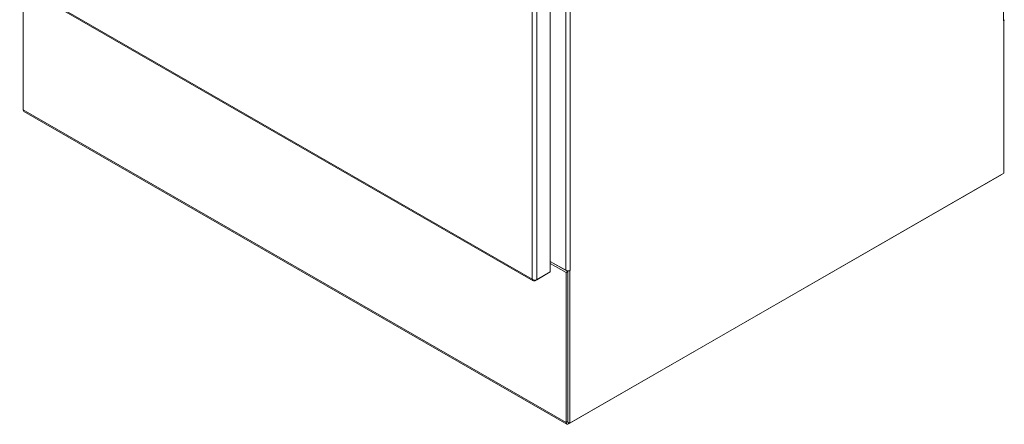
# Model space of a CAD drawing. Header units: inches. Extents: x 10 to 331, y 10 to 212.
# Tile 121 of 145: x 298 to 323, y 88 to 98. Entities that reach past the tile are written whole.
import ezdxf

# ---------------------------------------------------------------- set-up
doc = ezdxf.new("R2010")
doc.units = ezdxf.units.IN
doc.header["$LTSCALE"] = 20
doc.header["$MEASUREMENT"] = 0
doc.layers.add('Visible (ANSI)', color=7, linetype='Continuous', lineweight=5)
doc.layers.add('Visible Narrow (ANSI)', color=7, linetype='Continuous', lineweight=5)

msp = doc.modelspace()

# ---------------------------------------------------------------- linework, layer by layer
at = {"layer": 'Visible (ANSI)'}
for p, q in [((311.665, 125.587), (311.665, 91.762)), ((297.887, 99.21), (311.218, 91.533)), ((297.967, 95.973), (297.967, 99.164)), ((323.452, 98.295), (323.438, 98.287)), ((323.438, 98.287), (323.438, 98.287)), ((323.438, 98.287), (323.438, 98.287)), ((323.451, 98.297), (323.452, 98.295)), ((323.452, 98.295), (323.452, 94.327)), ((312.097, 87.808), (297.984, 95.935)), ((312.139, 87.812), (323.394, 94.293)), ((323.452, 94.327), (312.168, 87.829)), ((312.065, 91.806), (311.665, 92.036)), ((311.665, 92.036), (312.124, 91.772)), ((311.665, 91.985), (312.08, 91.746)), ((311.267, 91.533), (311.621, 91.736)), ((311.665, 91.762), (311.312, 91.559)), ((311.621, 91.737), (311.621, 91.736)), ((312.124, 91.772), (312.08, 91.746)), ((312.08, 91.746), (312.08, 87.846)), ((312.124, 87.854), (312.124, 91.792)), ((312.124, 91.772), (312.124, 87.871)), ((312.168, 91.797), (312.166, 91.798)), ((312.183, 91.806), (312.168, 91.797)), ((312.168, 87.829), (312.168, 91.797)), ((312.183, 91.806), (312.183, 91.806)), ((312.183, 91.806), (312.183, 91.806)), ((312.183, 91.806), (312.183, 91.806)), ((311.267, 91.552), (311.267, 91.533)), ((312.124, 87.854), (312.168, 87.829))]:
    msp.add_line(p, q, dxfattribs=at)
for centre, major_axis, ratio, start_param, end_param in [((323.379, 98.321), (0.0833, 0), 0.575862, 5.497787, 6.283185), ((298.026, 96.007), (-0.0416, -0.0722), 0.578093, 5.495853, 6.283185), ((323.394, 94.361), (0.0416, 0.0722), 0.578093, 3.925057, 4.001162), ((312.124, 91.84), (-0.0833, 0), 0.575862, 0.785398, 2.356194), ((312.139, 87.88), (-0.0416, -0.0722), 0.578093, 5.495853, 7.06665)]:
    msp.add_ellipse(centre, major_axis=major_axis, ratio=ratio, start_param=start_param, end_param=end_param, dxfattribs=at)
for points in [[(311.194, 91.575), (311.197, 91.55), (311.212, 91.531), (311.233, 91.528), (311.243, 91.526), (311.255, 91.528), (311.267, 91.533)], [(311.312, 91.559), (311.291, 91.55), (311.259, 91.549), (311.231, 91.557), (311.217, 91.561), (311.204, 91.567), (311.194, 91.575)]]:
    msp.add_open_spline(points, degree=3, knots=[0, 0, 0, 0, 1.04908, 1.04908, 1.04908, 1.570796, 1.570796, 1.570796, 1.570796], dxfattribs=at)
at = {"layer": 'Visible Narrow (ANSI)'}
for p, q in [((323.438, 98.287), (323.438, 131.738)), ((311.312, 125.384), (311.312, 91.559)), ((311.194, 91.575), (311.194, 125.367)), ((312.065, 91.806), (312.065, 125.257)), ((312.183, 125.257), (312.183, 91.806)), ((297.877, 99.244), (311.194, 91.575)), ((297.967, 95.973), (312.08, 87.846)), ((323.394, 94.293), (323.394, 94.293)), ((312.08, 87.846), (312.124, 87.871)), ((312.139, 87.846), (312.139, 87.812))]:
    msp.add_line(p, q, dxfattribs=at)

doc.saveas('drawing.dxf')
